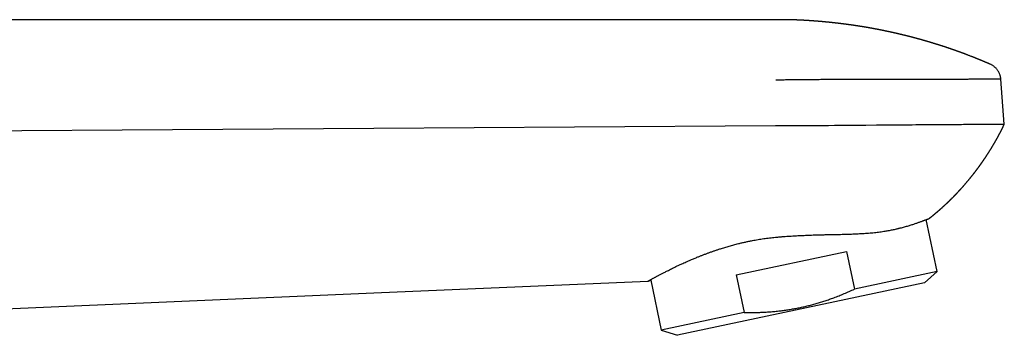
# Model space of a CAD drawing. Header units: millimetres. Extents: x 8 to 611, y 12 to 533.
# Tile 34 of 34: x 528 to 611, y 506 to 533. Entities that reach past the tile are written whole.
import ezdxf

# ---------------------------------------------------------------- set-up
doc = ezdxf.new("R2010")
doc.units = ezdxf.units.MM

msp = doc.modelspace()

# ---------------------------------------------------------------- linework, layer by layer
at = {"color": 7, "linetype": 'Continuous', "lineweight": 30}
for p, q in [((591.811, 532.855), (471.18, 532.855)), ((610.119, 529.06), (610.118, 529.06)), ((611.314, 523.964), (611.02, 527.796)), ((605.608, 511.41), (604.669, 515.826)), ((604.905, 515.914), (604.905, 515.913)), ((588.497, 511.125), (597.879, 513.119)), ((597.879, 513.119), (598.561, 509.912)), ((588.497, 511.125), (589.179, 507.918)), ((605.608, 511.41), (598.561, 509.912)), ((604.535, 510.444), (605.608, 511.41)), ((557.672, 509.58), (580.991, 510.586)), ((581.23, 510.666), (582.132, 506.42)), ((604.535, 510.444), (583.505, 505.974)), ((523.43, 508.104), (557.672, 509.58)), ((589.179, 507.918), (582.132, 506.42)), ((582.132, 506.42), (583.505, 505.974))]:
    msp.add_line(p, q, dxfattribs=at)
at = {"color": 7, "linetype": 'Continuous', "lineweight": 30, "flags": 128}
for points in [[(523.43, 523.386), (540.551, 523.502), (557.671, 523.618)], [(557.671, 523.618), (574.756, 523.734), (591.839, 523.849)], [(591.839, 523.849), (592.391, 523.844), (592.972, 523.841), (593.506, 523.841), (593.568, 523.841), (593.629, 523.841), (593.691, 523.841), (593.754, 523.841), (593.816, 523.841), (593.879, 523.841), (593.942, 523.841), (594.035, 523.842), (594.173, 523.843), (594.378, 523.844), (594.638, 523.845), (594.952, 523.847), (595.188, 523.849), (595.448, 523.85), (595.519, 523.851), (595.593, 523.851), (595.667, 523.852), (595.744, 523.852), (595.822, 523.853), (595.901, 523.853), (596.358, 523.857), (596.866, 523.861), (597.353, 523.864), (597.42, 523.865), (597.487, 523.866), (597.555, 523.866), (597.623, 523.867), (597.692, 523.867), (597.762, 523.868), (598.167, 523.871), (598.517, 523.875), (598.814, 523.877), (599.059, 523.879), (599.251, 523.881), (599.393, 523.882), (599.484, 523.883), (599.511, 523.883), (599.52, 523.883), (599.523, 523.883), (599.524, 523.883), (599.525, 523.883), (599.525, 523.883), (599.525, 523.883), (599.525, 523.883), (599.525, 523.883), (599.525, 523.883), (599.525, 523.883), (600.427, 523.891), (601.272, 523.897), (602.061, 523.904), (602.795, 523.909), (603.475, 523.914), (603.791, 523.916), (604.093, 523.918), (604.384, 523.92), (604.664, 523.921), (604.931, 523.923), (605.188, 523.924), (605.433, 523.926), (605.668, 523.927), (606.068, 523.929), (606.481, 523.932), (606.905, 523.936), (607.289, 523.939), (607.479, 523.941), (607.665, 523.943), (607.847, 523.945), (608.025, 523.947), (608.17, 523.948), (608.287, 523.949), (608.542, 523.951), (608.822, 523.953), (609.122, 523.955), (609.213, 523.956), (609.304, 523.956), (609.397, 523.957), (609.49, 523.958), (609.584, 523.958), (609.678, 523.958), (609.771, 523.959), (609.865, 523.959), (610.274, 523.961), (610.617, 523.962), (610.711, 523.962), (610.787, 523.963), (610.834, 523.962), (610.894, 523.962), (610.964, 523.961), (611.034, 523.96), (611.105, 523.958), (611.173, 523.956), (611.196, 523.956), (611.216, 523.955), (611.234, 523.955), (611.25, 523.955), (611.264, 523.955), (611.294, 523.956), (611.31, 523.959), (611.312, 523.962)]]:
    msp.add_lwpolyline(points, dxfattribs=at)
at = {"color": 7, "linetype": 'Continuous', "lineweight": 30}
for points, knots in [([(610.117, 529.06), (610.108, 529.064), (610.091, 529.072), (610.068, 529.082), (610.046, 529.091), (610.023, 529.101), (609.997, 529.113), (609.972, 529.123), (609.95, 529.133), (609.93, 529.142), (609.913, 529.149), (609.897, 529.156), (609.882, 529.162), (609.865, 529.17), (609.844, 529.179), (609.82, 529.189), (609.796, 529.199), (609.776, 529.208), (609.757, 529.216), (609.738, 529.224), (609.716, 529.233), (609.693, 529.243), (609.671, 529.253), (609.651, 529.261), (609.629, 529.27), (609.602, 529.282), (609.566, 529.297), (609.526, 529.314), (609.488, 529.33), (609.456, 529.343), (609.432, 529.353), (609.412, 529.362), (609.392, 529.37), (609.368, 529.38), (609.343, 529.39), (609.32, 529.4), (609.301, 529.408), (609.28, 529.416), (609.254, 529.427), (609.225, 529.439), (609.197, 529.45), (609.173, 529.46), (609.149, 529.47), (609.126, 529.479), (609.1, 529.49), (609.073, 529.501), (609.046, 529.512), (609.023, 529.521), (609.003, 529.53), (608.98, 529.539), (608.954, 529.549), (608.918, 529.563), (608.88, 529.579), (608.841, 529.595), (608.804, 529.609), (608.765, 529.625), (608.729, 529.639), (608.701, 529.65), (608.682, 529.658), (608.663, 529.665), (608.641, 529.674), (608.616, 529.684), (608.591, 529.694), (608.567, 529.703), (608.545, 529.712), (608.524, 529.72), (608.472, 529.74), (608.404, 529.767), (608.309, 529.803), (608.224, 529.836), (608.155, 529.862), (608.11, 529.879), (608.084, 529.889), (608.061, 529.898), (608.04, 529.906), (608.018, 529.914), (607.993, 529.923), (607.968, 529.933), (607.944, 529.942), (607.924, 529.949), (607.906, 529.956), (607.888, 529.963), (607.868, 529.97), (607.84, 529.98), (607.808, 529.992), (607.777, 530.004), (607.751, 530.014), (607.725, 530.023), (607.697, 530.034), (607.666, 530.045), (607.634, 530.057), (607.603, 530.068), (607.576, 530.078), (607.552, 530.087), (607.525, 530.096), (607.492, 530.108), (607.456, 530.121), (607.422, 530.134), (607.391, 530.145), (607.359, 530.156), (607.327, 530.168), (607.299, 530.178), (607.278, 530.185), (607.258, 530.192), (607.24, 530.199), (607.218, 530.207), (607.193, 530.215), (607.166, 530.225), (607.142, 530.233), (607.121, 530.241), (607.099, 530.249), (607.076, 530.257), (607.046, 530.267), (607.014, 530.279), (606.982, 530.29), (606.951, 530.301), (606.916, 530.313), (606.88, 530.325), (606.847, 530.337), (606.821, 530.346), (606.796, 530.354), (606.769, 530.364), (606.739, 530.374), (606.71, 530.384), (606.683, 530.393), (606.654, 530.403), (606.621, 530.414), (606.589, 530.425), (606.564, 530.433), (606.545, 530.44), (606.528, 530.446), (606.51, 530.452), (606.489, 530.459), (606.464, 530.467), (606.44, 530.475), (606.418, 530.483), (606.399, 530.489), (606.38, 530.495), (606.358, 530.502), (606.333, 530.511), (606.304, 530.52), (606.273, 530.531), (606.242, 530.541), (606.214, 530.55), (606.189, 530.559), (606.166, 530.566), (606.147, 530.572), (606.126, 530.579), (606.104, 530.586), (606.081, 530.594), (606.059, 530.601), (606.04, 530.607), (606.022, 530.613), (606.005, 530.619), (605.984, 530.625), (605.96, 530.633), (605.932, 530.642), (605.905, 530.651), (605.881, 530.658), (605.86, 530.665), (605.84, 530.672), (605.814, 530.68), (605.784, 530.69), (605.751, 530.7), (605.721, 530.709), (605.69, 530.719), (605.656, 530.73), (605.62, 530.741), (605.587, 530.752), (605.553, 530.762), (605.509, 530.776), (605.459, 530.792), (605.407, 530.808), (605.356, 530.823), (605.303, 530.84), (605.248, 530.856), (605.205, 530.87), (605.169, 530.88), (605.144, 530.888), (605.122, 530.895), (605.101, 530.901), (605.081, 530.907), (605.056, 530.914), (605.027, 530.923), (604.998, 530.932), (604.972, 530.94), (604.949, 530.946), (604.928, 530.953), (604.893, 530.963), (604.85, 530.976), (604.802, 530.99), (604.756, 531.003), (604.709, 531.017), (604.662, 531.031), (604.614, 531.045), (604.567, 531.058), (604.525, 531.07), (604.494, 531.079), (604.474, 531.085), (604.453, 531.091), (604.428, 531.098), (604.4, 531.106), (604.372, 531.114), (604.348, 531.121), (604.327, 531.127), (604.306, 531.133), (604.284, 531.139), (604.258, 531.146), (604.23, 531.154), (604.203, 531.162), (604.181, 531.168), (604.162, 531.173), (604.143, 531.178), (604.122, 531.184), (604.097, 531.191), (604.069, 531.199), (604.04, 531.207), (604.015, 531.214), (603.992, 531.22), (603.968, 531.227), (603.938, 531.235), (603.902, 531.245), (603.863, 531.255), (603.827, 531.265), (603.799, 531.273), (603.776, 531.279), (603.757, 531.284), (603.737, 531.289), (603.712, 531.296), (603.683, 531.304), (603.654, 531.311), (603.627, 531.318), (603.603, 531.325), (603.58, 531.331), (603.554, 531.338), (603.524, 531.346), (603.494, 531.354), (603.469, 531.36), (603.448, 531.366), (603.429, 531.371), (603.411, 531.375), (603.392, 531.38), (603.37, 531.386), (603.346, 531.392), (603.323, 531.398), (603.302, 531.404), (603.283, 531.408), (603.267, 531.413), (603.25, 531.417), (603.231, 531.422), (603.208, 531.428), (603.182, 531.434), (603.155, 531.441), (603.133, 531.447), (603.113, 531.452), (603.096, 531.456), (603.077, 531.461), (603.057, 531.466), (603.028, 531.473), (602.994, 531.482), (602.959, 531.49), (602.928, 531.498), (602.897, 531.506), (602.864, 531.514), (602.833, 531.522), (602.806, 531.528), (602.782, 531.534), (602.758, 531.54), (602.729, 531.547), (602.695, 531.555), (602.66, 531.564), (602.63, 531.571), (602.604, 531.577), (602.581, 531.583), (602.557, 531.589), (602.532, 531.595), (602.508, 531.6), (602.487, 531.605), (602.468, 531.61), (602.449, 531.614), (602.43, 531.619), (602.407, 531.624), (602.38, 531.631), (602.353, 531.637), (602.328, 531.643), (602.307, 531.648), (602.286, 531.653), (602.264, 531.658), (602.238, 531.664), (602.207, 531.671), (602.176, 531.678), (602.149, 531.684), (602.126, 531.69), (602.104, 531.695), (602.078, 531.701), (602.049, 531.707), (602.02, 531.714), (601.992, 531.72), (601.967, 531.726), (601.942, 531.732), (601.913, 531.738), (601.881, 531.745), (601.849, 531.753), (601.819, 531.759), (601.792, 531.765), (601.765, 531.771), (601.734, 531.778), (601.7, 531.786), (601.668, 531.793), (601.639, 531.799), (601.611, 531.805), (601.58, 531.812), (601.548, 531.819), (601.519, 531.825), (601.494, 531.83), (601.472, 531.835), (601.451, 531.84), (601.428, 531.845), (601.402, 531.85), (601.374, 531.856), (601.348, 531.862), (601.325, 531.866), (601.305, 531.871), (601.287, 531.875), (601.267, 531.879), (601.244, 531.884), (601.218, 531.889), (601.191, 531.895), (601.167, 531.9), (601.145, 531.904), (601.127, 531.908), (601.107, 531.912), (601.083, 531.917), (601.053, 531.923), (601.022, 531.93), (600.994, 531.935), (600.971, 531.94), (600.953, 531.944), (600.935, 531.947), (600.914, 531.951), (600.89, 531.956), (600.86, 531.962), (600.831, 531.968), (600.804, 531.974), (600.782, 531.978), (600.763, 531.982), (600.742, 531.986), (600.719, 531.99), (600.693, 531.996), (600.666, 532.001), (600.641, 532.006), (600.619, 532.01), (600.597, 532.014), (600.577, 532.018), (600.555, 532.023), (600.53, 532.027), (600.504, 532.032), (600.479, 532.037), (600.458, 532.041), (600.441, 532.045), (600.425, 532.048), (600.408, 532.051), (600.389, 532.054), (600.365, 532.059), (600.336, 532.065), (600.306, 532.07), (600.279, 532.075), (600.258, 532.079), (600.238, 532.083), (600.219, 532.086), (600.196, 532.091), (600.17, 532.095), (600.143, 532.1), (600.119, 532.105), (600.1, 532.108), (600.083, 532.112), (600.066, 532.114), (600.049, 532.118), (600.028, 532.122), (600.002, 532.126), (599.975, 532.131), (599.949, 532.136), (599.926, 532.14), (599.906, 532.143), (599.887, 532.147), (599.865, 532.151), (599.837, 532.156), (599.807, 532.161), (599.778, 532.166), (599.755, 532.17), (599.736, 532.174), (599.719, 532.177), (599.701, 532.18), (599.681, 532.183), (599.656, 532.188), (599.628, 532.192), (599.602, 532.197), (599.58, 532.201), (599.56, 532.204), (599.541, 532.207), (599.52, 532.211), (599.495, 532.215), (599.465, 532.22), (599.434, 532.225), (599.407, 532.23), (599.384, 532.234), (599.364, 532.237), (599.342, 532.241), (599.315, 532.245), (599.282, 532.251), (599.249, 532.256), (599.221, 532.261), (599.199, 532.264), (599.181, 532.267), (599.162, 532.27), (599.14, 532.274), (599.114, 532.278), (599.087, 532.282), (599.062, 532.286), (599.041, 532.29), (599.02, 532.293), (598.998, 532.297), (598.971, 532.301), (598.94, 532.306), (598.907, 532.311), (598.878, 532.315), (598.855, 532.319), (598.836, 532.322), (598.818, 532.325), (598.798, 532.328), (598.775, 532.331), (598.748, 532.335), (598.722, 532.339), (598.698, 532.343), (598.678, 532.346), (598.657, 532.349), (598.636, 532.352), (598.611, 532.356), (598.581, 532.36), (598.552, 532.365), (598.525, 532.369), (598.504, 532.372), (598.485, 532.375), (598.465, 532.378), (598.429, 532.383), (598.382, 532.39), (598.327, 532.398), (598.274, 532.405), (598.219, 532.413), (598.163, 532.421), (598.11, 532.428), (598.055, 532.436), (597.999, 532.443), (597.943, 532.451), (597.886, 532.458), (597.829, 532.466), (597.772, 532.473), (597.715, 532.481), (597.665, 532.487), (597.625, 532.492), (597.601, 532.495), (597.578, 532.498), (597.552, 532.501), (597.523, 532.505), (597.491, 532.509), (597.459, 532.513), (597.432, 532.516), (597.406, 532.52), (597.378, 532.523), (597.346, 532.527), (597.315, 532.531), (597.286, 532.534), (597.262, 532.537), (597.24, 532.539), (597.215, 532.542), (597.187, 532.546), (597.159, 532.549), (597.134, 532.552), (597.113, 532.554), (597.094, 532.557), (597.075, 532.559), (597.043, 532.562), (597.001, 532.567), (596.954, 532.573), (596.91, 532.578), (596.862, 532.583), (596.813, 532.588), (596.768, 532.593), (596.734, 532.597), (596.703, 532.6), (596.671, 532.604), (596.635, 532.607), (596.598, 532.611), (596.564, 532.615), (596.535, 532.618), (596.509, 532.621), (596.481, 532.624), (596.451, 532.627), (596.42, 532.63), (596.392, 532.633), (596.368, 532.635), (596.346, 532.637), (596.326, 532.639), (596.304, 532.641), (596.281, 532.644), (596.255, 532.646), (596.23, 532.649), (596.209, 532.651), (596.19, 532.653), (596.174, 532.654), (596.159, 532.656), (596.143, 532.657), (596.125, 532.659), (596.103, 532.661), (596.077, 532.664), (596.05, 532.666), (596.026, 532.668), (596.005, 532.67), (595.987, 532.672), (595.968, 532.674), (595.948, 532.676), (595.923, 532.678), (595.894, 532.681), (595.866, 532.683), (595.842, 532.685), (595.821, 532.687), (595.8, 532.689), (595.777, 532.691), (595.75, 532.694), (595.718, 532.696), (595.685, 532.699), (595.656, 532.702), (595.633, 532.704), (595.611, 532.706), (595.586, 532.708), (595.556, 532.71), (595.524, 532.713), (595.493, 532.716), (595.469, 532.718), (595.449, 532.719), (595.431, 532.721), (595.411, 532.722), (595.387, 532.724), (595.357, 532.727), (595.326, 532.729), (595.298, 532.731), (595.275, 532.733), (595.255, 532.735), (595.236, 532.736), (595.212, 532.738), (595.184, 532.74), (595.154, 532.743), (595.125, 532.745), (595.101, 532.746), (595.08, 532.748), (595.061, 532.749), (595.041, 532.751), (595.017, 532.753), (594.986, 532.755), (594.953, 532.757), (594.92, 532.76), (594.893, 532.761), (594.867, 532.763), (594.839, 532.765), (594.807, 532.767), (594.772, 532.77), (594.739, 532.772), (594.71, 532.774), (594.684, 532.776), (594.657, 532.777), (594.626, 532.779), (594.593, 532.781), (594.559, 532.784), (594.528, 532.785), (594.498, 532.787), (594.469, 532.789), (594.437, 532.791), (594.402, 532.793), (594.367, 532.795), (594.336, 532.797), (594.308, 532.798), (594.281, 532.8), (594.252, 532.802), (594.219, 532.803), (594.185, 532.805), (594.153, 532.807), (594.124, 532.808), (594.098, 532.81), (594.07, 532.811), (594.039, 532.813), (594.005, 532.814), (593.971, 532.816), (593.943, 532.817), (593.92, 532.818), (593.899, 532.819), (593.876, 532.82), (593.849, 532.822), (593.819, 532.823), (593.789, 532.824), (593.763, 532.825), (593.742, 532.826), (593.722, 532.827), (593.702, 532.828), (593.678, 532.829), (593.649, 532.83), (593.615, 532.831), (593.582, 532.833), (593.553, 532.834), (593.527, 532.835), (593.505, 532.836), (593.485, 532.836), (593.466, 532.837), (593.446, 532.838), (593.423, 532.838), (593.397, 532.839), (593.373, 532.84), (593.349, 532.841), (593.326, 532.841), (593.303, 532.842), (593.28, 532.843), (593.256, 532.844), (593.229, 532.844), (593.202, 532.845), (593.178, 532.846), (593.159, 532.846), (593.14, 532.847), (593.118, 532.847), (593.09, 532.848), (593.057, 532.849), (593.025, 532.849), (592.995, 532.85), (592.97, 532.851), (592.945, 532.851), (592.919, 532.852), (592.891, 532.852), (592.865, 532.852), (592.822, 532.853), (592.752, 532.854), (592.664, 532.855), (592.566, 532.856), (592.473, 532.857), (592.397, 532.857), (592.347, 532.857), (592.319, 532.857), (592.295, 532.857), (592.272, 532.857), (592.25, 532.857), (592.219, 532.857), (592.181, 532.857), (592.139, 532.857), (592.102, 532.857), (592.068, 532.857), (592.033, 532.856), (591.994, 532.856), (591.956, 532.856), (591.921, 532.855), (591.885, 532.855), (591.849, 532.854), (591.823, 532.854), (591.811, 532.854)], [0, 0, 0, 0, 0.001671, 0.002968, 0.004033, 0.005411, 0.007018, 0.008487, 0.009777, 0.01089, 0.011871, 0.012745, 0.013612, 0.014495, 0.015699, 0.017226, 0.018688, 0.019857, 0.0208, 0.021858, 0.023173, 0.02459, 0.025864, 0.026999, 0.02805, 0.029642, 0.031677, 0.034273, 0.036539, 0.038324, 0.039796, 0.040674, 0.041802, 0.043244, 0.044813, 0.046099, 0.047093, 0.048155, 0.049774, 0.051557, 0.05313, 0.054519, 0.055767, 0.05713, 0.058557, 0.060237, 0.061783, 0.063127, 0.064271, 0.065275, 0.066931, 0.068733, 0.071447, 0.073618, 0.075396, 0.077656, 0.080318, 0.081556, 0.08257, 0.083525, 0.084774, 0.08632, 0.0878, 0.089195, 0.090352, 0.091532, 0.092816, 0.099164, 0.103291, 0.109016, 0.113592, 0.115093, 0.116692, 0.118014, 0.119046, 0.120215, 0.121698, 0.123309, 0.124596, 0.125706, 0.126733, 0.127704, 0.128737, 0.13006, 0.132444, 0.134178, 0.135424, 0.136866, 0.138565, 0.140198, 0.142104, 0.143966, 0.145438, 0.146641, 0.148159, 0.149948, 0.152278, 0.154238, 0.155699, 0.157557, 0.159654, 0.161023, 0.16226, 0.163327, 0.164274, 0.165453, 0.166934, 0.168525, 0.169943, 0.171021, 0.172171, 0.173534, 0.175054, 0.177148, 0.17897, 0.180445, 0.182438, 0.184732, 0.1865, 0.188025, 0.189215, 0.19069, 0.192545, 0.194253, 0.19552, 0.197102, 0.199125, 0.20119, 0.202372, 0.203432, 0.204357, 0.20525, 0.206423, 0.207868, 0.209372, 0.210592, 0.211526, 0.21261, 0.213783, 0.215136, 0.216801, 0.21867, 0.220336, 0.221987, 0.223372, 0.224589, 0.225713, 0.226714, 0.227979, 0.229373, 0.230597, 0.231639, 0.232565, 0.233605, 0.234629, 0.235946, 0.237628, 0.239305, 0.240592, 0.241598, 0.242734, 0.244037, 0.245891, 0.247829, 0.249464, 0.250935, 0.252921, 0.255149, 0.256944, 0.258436, 0.260853, 0.264339, 0.2668, 0.269457, 0.272869, 0.275579, 0.278605, 0.280096, 0.281487, 0.282756, 0.28387, 0.284886, 0.286205, 0.2879, 0.289712, 0.291106, 0.29226, 0.293415, 0.294701, 0.297975, 0.30055, 0.302768, 0.30553, 0.308443, 0.310604, 0.313413, 0.316246, 0.31749, 0.318574, 0.319625, 0.321004, 0.322708, 0.324276, 0.325546, 0.326716, 0.327787, 0.328893, 0.330352, 0.332139, 0.333602, 0.334764, 0.335715, 0.336749, 0.337893, 0.339244, 0.340839, 0.34259, 0.343956, 0.345087, 0.346387, 0.34788, 0.350038, 0.352359, 0.354327, 0.355925, 0.357035, 0.358041, 0.359056, 0.360421, 0.362151, 0.363786, 0.365249, 0.366546, 0.36769, 0.369064, 0.370853, 0.372654, 0.373959, 0.37506, 0.37609, 0.377074, 0.378033, 0.379227, 0.380639, 0.381944, 0.383148, 0.384082, 0.384971, 0.385867, 0.386843, 0.388095, 0.389634, 0.391149, 0.392415, 0.393375, 0.394311, 0.395306, 0.396404, 0.397729, 0.400084, 0.401954, 0.403402, 0.405124, 0.407094, 0.408768, 0.410302, 0.411531, 0.412719, 0.414212, 0.416303, 0.418226, 0.4199, 0.421323, 0.422407, 0.423743, 0.425219, 0.426511, 0.427601, 0.428693, 0.429691, 0.430658, 0.43189, 0.433425, 0.435036, 0.436348, 0.437457, 0.438522, 0.439674, 0.441078, 0.44287, 0.444716, 0.446126, 0.447241, 0.448469, 0.449846, 0.45141, 0.453163, 0.454697, 0.455886, 0.457223, 0.458818, 0.460578, 0.462437, 0.464097, 0.465416, 0.466847, 0.468589, 0.470478, 0.472299, 0.473863, 0.475216, 0.476906, 0.478901, 0.480372, 0.481718, 0.482921, 0.483981, 0.485153, 0.486631, 0.488294, 0.489662, 0.490861, 0.491944, 0.492937, 0.49391, 0.495139, 0.496654, 0.498196, 0.499511, 0.500615, 0.501631, 0.502584, 0.503824, 0.505492, 0.507409, 0.508991, 0.510054, 0.511034, 0.511974, 0.512994, 0.514337, 0.515997, 0.51779, 0.51915, 0.52028, 0.521376, 0.522321, 0.523562, 0.525109, 0.526667, 0.527923, 0.529157, 0.530273, 0.531367, 0.532467, 0.533832, 0.535394, 0.536756, 0.537855, 0.538741, 0.539578, 0.540437, 0.541429, 0.542729, 0.544333, 0.546183, 0.547546, 0.548628, 0.549721, 0.550644, 0.551839, 0.553328, 0.554902, 0.556207, 0.557203, 0.558067, 0.558941, 0.559836, 0.56094, 0.562339, 0.563949, 0.565328, 0.56658, 0.567591, 0.568609, 0.569697, 0.571168, 0.573044, 0.574612, 0.575827, 0.576759, 0.577667, 0.578575, 0.579653, 0.58099, 0.582614, 0.584096, 0.585272, 0.586184, 0.587272, 0.588329, 0.589649, 0.591347, 0.593167, 0.594618, 0.595724, 0.596775, 0.597878, 0.599307, 0.601201, 0.603171, 0.604618, 0.60576, 0.606657, 0.607595, 0.608761, 0.610201, 0.611797, 0.613133, 0.614175, 0.615294, 0.616463, 0.617781, 0.619499, 0.621481, 0.62308, 0.624262, 0.625165, 0.626109, 0.627148, 0.628417, 0.629924, 0.631409, 0.632618, 0.633707, 0.634768, 0.635894, 0.637196, 0.638801, 0.64058, 0.641971, 0.643041, 0.64403, 0.645085, 0.646241, 0.649782, 0.652666, 0.65507, 0.65829, 0.6616, 0.663946, 0.666861, 0.670417, 0.672959, 0.675836, 0.679581, 0.682216, 0.684997, 0.688716, 0.690221, 0.691388, 0.6926, 0.693936, 0.695509, 0.697355, 0.69907, 0.700504, 0.701803, 0.703273, 0.704947, 0.706853, 0.708361, 0.709578, 0.710642, 0.711982, 0.713608, 0.715162, 0.716447, 0.717578, 0.718591, 0.719506, 0.720605, 0.723667, 0.726197, 0.728221, 0.730799, 0.73389, 0.736007, 0.737971, 0.739383, 0.741069, 0.743059, 0.745155, 0.746967, 0.748488, 0.74981, 0.751138, 0.752928, 0.754672, 0.75617, 0.757403, 0.758516, 0.759558, 0.760727, 0.761926, 0.76337, 0.764767, 0.765929, 0.766856, 0.767677, 0.768486, 0.769285, 0.77022, 0.771414, 0.772867, 0.774318, 0.775695, 0.776725, 0.777673, 0.778644, 0.779679, 0.781004, 0.782636, 0.784243, 0.785524, 0.786505, 0.787615, 0.788766, 0.790164, 0.791971, 0.793926, 0.795432, 0.796573, 0.797715, 0.798927, 0.80051, 0.802508, 0.80411, 0.805351, 0.806334, 0.807312, 0.808308, 0.809557, 0.81117, 0.812973, 0.814503, 0.815639, 0.816659, 0.817676, 0.818827, 0.820362, 0.822137, 0.823713, 0.824966, 0.826008, 0.827017, 0.828017, 0.829259, 0.830819, 0.832901, 0.834594, 0.835996, 0.837289, 0.838667, 0.840478, 0.84249, 0.84424, 0.845753, 0.847099, 0.848421, 0.850085, 0.851972, 0.853747, 0.855488, 0.85697, 0.858383, 0.860125, 0.862069, 0.864008, 0.86569, 0.867081, 0.868427, 0.869996, 0.871751, 0.873643, 0.875456, 0.876909, 0.878212, 0.879667, 0.881292, 0.883184, 0.885117, 0.886644, 0.887701, 0.888804, 0.889977, 0.891375, 0.893061, 0.894814, 0.896156, 0.897203, 0.89821, 0.899269, 0.900433, 0.902038, 0.90395, 0.905757, 0.907323, 0.908654, 0.909833, 0.91089, 0.91185, 0.912833, 0.914095, 0.915576, 0.91692, 0.918069, 0.91935, 0.92056, 0.921783, 0.922991, 0.924471, 0.926025, 0.927302, 0.928296, 0.929203, 0.930234, 0.931878, 0.933644, 0.93548, 0.937081, 0.938375, 0.939538, 0.940972, 0.942555, 0.943971, 0.945205, 0.949457, 0.955026, 0.959309, 0.965061, 0.969899, 0.971483, 0.973044, 0.974342, 0.975411, 0.976584, 0.977942, 0.980285, 0.982676, 0.984653, 0.986199, 0.98812, 0.990247, 0.992375, 0.994229, 0.995768, 0.998101, 1, 1, 1, 1]), ([(610.84, 528.397), (610.828, 528.419), (610.799, 528.473), (610.746, 528.553), (610.681, 528.638), (610.61, 528.717), (610.533, 528.791), (610.453, 528.86), (610.368, 528.922), (610.281, 528.978), (610.198, 529.024), (610.143, 529.049), (610.119, 529.06)], [0, 0, 0, 0, 0.073653, 0.178139, 0.282851, 0.387471, 0.492187, 0.597255, 0.702981, 0.809555, 0.916355, 1, 1, 1, 1]), ([(611.02, 527.796), (611.02, 527.796), (611.02, 527.797), (611.019, 527.797), (611.018, 527.798), (611.015, 527.798), (611.012, 527.799), (611.007, 527.799), (611, 527.8), (610.991, 527.8), (610.978, 527.8), (610.962, 527.8), (610.942, 527.8), (610.916, 527.8), (610.886, 527.8), (610.851, 527.8), (610.81, 527.799), (610.762, 527.799), (610.706, 527.798), (610.643, 527.798), (610.57, 527.797), (610.487, 527.796), (610.394, 527.795), (610.289, 527.794), (610.183, 527.793), (610.078, 527.792), (609.977, 527.791), (609.89, 527.79), (609.822, 527.79), (609.776, 527.789), (609.728, 527.789), (609.679, 527.788), (609.628, 527.788), (609.54, 527.787), (609.413, 527.786), (609.243, 527.784), (609.07, 527.783), (608.895, 527.782), (608.72, 527.78), (608.546, 527.779), (608.373, 527.778), (608.201, 527.776), (608.02, 527.775), (607.831, 527.774), (607.635, 527.772), (607.443, 527.771), (607.257, 527.77), (607.076, 527.768), (606.904, 527.767), (606.741, 527.766), (606.587, 527.765), (606.441, 527.764), (606.303, 527.764), (606.175, 527.763), (606.055, 527.762), (605.95, 527.762), (605.857, 527.761), (605.778, 527.761), (605.706, 527.76), (605.64, 527.76), (605.582, 527.76), (605.533, 527.759), (605.499, 527.759), (605.481, 527.759), (605.475, 527.759), (605.472, 527.759), (605.471, 527.759), (605.47, 527.759), (605.47, 527.759), (605.47, 527.759), (605.47, 527.759), (605.404, 527.759), (605.268, 527.758), (605.056, 527.758), (604.83, 527.757), (604.59, 527.757), (604.335, 527.756), (604.078, 527.756), (603.817, 527.756), (603.556, 527.756), (603.314, 527.756), (603.095, 527.756), (602.909, 527.756), (602.778, 527.756), (602.704, 527.756), (602.681, 527.756), (602.658, 527.757), (602.634, 527.757), (602.611, 527.757), (602.499, 527.757), (602.304, 527.757), (602.026, 527.757), (601.758, 527.757), (601.502, 527.758), (601.259, 527.758), (601.029, 527.758), (600.813, 527.758), (600.609, 527.758), (600.423, 527.758), (600.254, 527.759), (600.102, 527.759), (599.961, 527.759), (599.831, 527.759), (599.715, 527.759), (599.612, 527.759), (599.522, 527.759), (599.449, 527.759), (599.393, 527.759), (599.351, 527.759), (599.321, 527.759), (599.303, 527.759), (599.296, 527.759), (599.293, 527.759), (599.291, 527.759), (599.291, 527.759), (599.29, 527.759), (599.29, 527.759), (599.147, 527.759), (598.863, 527.759), (598.436, 527.758), (598.012, 527.757), (597.591, 527.756), (597.175, 527.755), (596.739, 527.753), (596.284, 527.751), (595.812, 527.749), (595.347, 527.746), (594.887, 527.742), (594.432, 527.739), (593.984, 527.734), (593.545, 527.73), (593.115, 527.725), (592.696, 527.72), (592.287, 527.714), (592.018, 527.71), (591.885, 527.708)], [0, 0, 0, 0, 0.0025962, 0.0056604, 0.0091976, 0.0132125, 0.0177091, 0.0226901, 0.0281563, 0.0347126, 0.041845, 0.0495414, 0.0577827, 0.0665483, 0.0758659, 0.0851645, 0.0949615, 0.105257, 0.1160511, 0.1273439, 0.139135, 0.1514239, 0.1642109, 0.1774959, 0.1912792, 0.2017037, 0.2123963, 0.223357, 0.2277364, 0.2321572, 0.2366194, 0.2411231, 0.2456681, 0.2502546, 0.2644939, 0.2783173, 0.291725, 0.3047172, 0.317294, 0.3292421, 0.3407896, 0.3519366, 0.362683, 0.3749541, 0.3866575, 0.3977933, 0.4083613, 0.4183617, 0.4277943, 0.4364362, 0.4445394, 0.4521041, 0.4591303, 0.4656178, 0.4715668, 0.4769772, 0.4812695, 0.4851494, 0.488617, 0.4916722, 0.4946044, 0.4970193, 0.4987165, 0.4993364, 0.4995846, 0.499689, 0.499734, 0.4997537, 0.4997623, 0.4997661, 0.4997677, 0.499769, 0.5091198, 0.5189435, 0.5292402, 0.5400098, 0.5512526, 0.5629684, 0.5736698, 0.5847376, 0.5961718, 0.6039192, 0.6118262, 0.6189164, 0.619854, 0.6207938, 0.6217357, 0.6226797, 0.6236258, 0.624574, 0.6360743, 0.6470386, 0.6574668, 0.6673589, 0.6767149, 0.6853821, 0.6935322, 0.7011652, 0.7082812, 0.7143016, 0.7198947, 0.7250605, 0.729799, 0.7341101, 0.7377483, 0.7410143, 0.743908, 0.7456139, 0.7471576, 0.748382, 0.7488809, 0.7490927, 0.7491844, 0.7492245, 0.7492421, 0.7492498, 0.7492532, 0.7492559, 0.7646378, 0.7797679, 0.7946466, 0.809274, 0.8236503, 0.8377756, 0.8541011, 0.8700782, 0.8857067, 0.9009868, 0.9162195, 0.9310894, 0.9455966, 0.9597411, 0.9735231, 0.9869427, 1, 1, 1, 1]), ([(611.019, 527.796), (611.016, 527.828), (611.01, 527.893), (610.992, 527.991), (610.967, 528.088), (610.937, 528.185), (610.899, 528.28), (610.866, 528.351), (610.845, 528.389), (610.84, 528.397)], [0, 0, 0, 0, 0.154136, 0.310829, 0.469675, 0.630272, 0.792235, 0.955219, 1, 1, 1, 1]), ([(604.905, 515.914), (604.906, 515.914), (604.913, 515.92), (604.928, 515.931), (604.949, 515.948), (604.97, 515.964), (604.993, 515.983), (605.019, 516.004), (605.046, 516.025), (605.071, 516.045), (605.092, 516.062), (605.112, 516.078), (605.134, 516.096), (605.158, 516.115), (605.182, 516.135), (605.204, 516.153), (605.222, 516.168), (605.238, 516.18), (605.252, 516.192), (605.268, 516.206), (605.287, 516.221), (605.311, 516.241), (605.336, 516.261), (605.361, 516.282), (605.381, 516.298), (605.399, 516.314), (605.418, 516.329), (605.438, 516.346), (605.458, 516.363), (605.477, 516.379), (605.495, 516.394), (605.513, 516.409), (605.533, 516.426), (605.559, 516.448), (605.587, 516.472), (605.614, 516.495), (605.636, 516.514), (605.657, 516.532), (605.68, 516.551), (605.704, 516.573), (605.727, 516.592), (605.746, 516.609), (605.763, 516.624), (605.781, 516.639), (605.8, 516.656), (605.822, 516.675), (605.844, 516.694), (605.864, 516.712), (605.881, 516.727), (605.897, 516.74), (605.912, 516.754), (605.929, 516.769), (605.951, 516.789), (605.977, 516.812), (606.002, 516.834), (606.024, 516.854), (606.05, 516.877), (606.083, 516.908), (606.125, 516.945), (606.166, 516.983), (606.205, 517.019), (606.246, 517.056), (606.287, 517.094), (606.327, 517.131), (606.359, 517.161), (606.388, 517.189), (606.414, 517.214), (606.439, 517.237), (606.461, 517.258), (606.481, 517.277), (606.5, 517.295), (606.521, 517.315), (606.542, 517.335), (606.564, 517.356), (606.583, 517.375), (606.6, 517.391), (606.618, 517.408), (606.64, 517.43), (606.669, 517.458), (606.699, 517.487), (606.728, 517.516), (606.751, 517.539), (606.772, 517.559), (606.792, 517.579), (606.816, 517.603), (606.84, 517.627), (606.864, 517.651), (606.886, 517.672), (606.906, 517.693), (606.928, 517.715), (606.953, 517.741), (606.98, 517.768), (607.006, 517.794), (607.028, 517.817), (607.049, 517.838), (607.071, 517.861), (607.097, 517.887), (607.124, 517.916), (607.15, 517.943), (607.174, 517.967), (607.195, 517.989), (607.216, 518.012), (607.24, 518.036), (607.264, 518.062), (607.289, 518.088), (607.311, 518.112), (607.331, 518.133), (607.351, 518.154), (607.371, 518.175), (607.394, 518.2), (607.419, 518.227), (607.444, 518.254), (607.465, 518.277), (607.484, 518.298), (607.502, 518.317), (607.521, 518.337), (607.542, 518.36), (607.565, 518.386), (607.59, 518.414), (607.615, 518.441), (607.639, 518.467), (607.662, 518.492), (607.686, 518.519), (607.711, 518.547), (607.736, 518.576), (607.761, 518.603), (607.786, 518.631), (607.815, 518.664), (607.848, 518.701), (607.881, 518.739), (607.91, 518.773), (607.937, 518.803), (607.962, 518.833), (608.001, 518.877), (608.051, 518.937), (608.11, 519.005), (608.164, 519.07), (608.221, 519.137), (608.278, 519.206), (608.334, 519.273), (608.373, 519.321), (608.402, 519.357), (608.424, 519.383), (608.447, 519.412), (608.469, 519.439), (608.491, 519.467), (608.513, 519.493), (608.534, 519.52), (608.556, 519.547), (608.58, 519.578), (608.609, 519.614), (608.639, 519.652), (608.668, 519.689), (608.693, 519.721), (608.715, 519.749), (608.736, 519.776), (608.759, 519.805), (608.784, 519.838), (608.812, 519.874), (608.839, 519.91), (608.863, 519.941), (608.884, 519.968), (608.903, 519.993), (608.922, 520.018), (608.943, 520.047), (608.968, 520.079), (608.992, 520.111), (609.014, 520.141), (609.033, 520.166), (609.049, 520.188), (609.065, 520.209), (609.081, 520.23), (609.098, 520.254), (609.116, 520.279), (609.137, 520.307), (609.157, 520.335), (609.176, 520.361), (609.193, 520.384), (609.207, 520.404), (609.22, 520.422), (609.233, 520.44), (609.246, 520.458), (609.261, 520.478), (609.277, 520.501), (609.295, 520.526), (609.311, 520.548), (609.324, 520.567), (609.335, 520.583), (609.348, 520.601), (609.365, 520.624), (609.385, 520.654), (609.408, 520.686), (609.429, 520.716), (609.446, 520.74), (609.459, 520.76), (609.471, 520.777), (609.485, 520.796), (609.5, 520.818), (609.517, 520.843), (609.533, 520.866), (609.547, 520.887), (609.56, 520.905), (609.572, 520.922), (609.585, 520.942), (609.601, 520.966), (609.62, 520.993), (609.638, 521.02), (609.656, 521.046), (609.672, 521.07), (609.687, 521.093), (609.704, 521.118), (609.723, 521.147), (609.742, 521.175), (609.758, 521.199), (609.77, 521.217), (609.78, 521.233), (609.791, 521.249), (609.803, 521.267), (609.818, 521.29), (609.836, 521.318), (609.855, 521.347), (609.873, 521.374), (609.889, 521.399), (609.907, 521.427), (609.925, 521.455), (609.944, 521.483), (609.96, 521.508), (609.974, 521.53), (609.986, 521.55), (609.998, 521.568), (610.011, 521.589), (610.026, 521.612), (610.042, 521.638), (610.057, 521.662), (610.07, 521.682), (610.08, 521.698), (610.091, 521.716), (610.106, 521.74), (610.125, 521.771), (610.145, 521.803), (610.164, 521.833), (610.18, 521.86), (610.197, 521.886), (610.214, 521.915), (610.235, 521.948), (610.255, 521.981), (610.272, 522.01), (610.287, 522.035), (610.302, 522.06), (610.321, 522.091), (610.341, 522.125), (610.361, 522.159), (610.379, 522.188), (610.395, 522.215), (610.41, 522.241), (610.426, 522.268), (610.443, 522.297), (610.459, 522.324), (610.471, 522.345), (610.481, 522.361), (610.489, 522.375), (610.497, 522.39), (610.508, 522.409), (610.523, 522.435), (610.54, 522.463), (610.555, 522.489), (610.567, 522.512), (610.579, 522.532), (610.592, 522.554), (610.606, 522.579), (610.621, 522.605), (610.635, 522.63), (610.647, 522.652), (610.658, 522.672), (610.669, 522.691), (610.682, 522.716), (610.699, 522.745), (610.716, 522.775), (610.731, 522.803), (610.745, 522.828), (610.76, 522.856), (610.776, 522.886), (610.791, 522.913), (610.803, 522.934), (610.812, 522.952), (610.822, 522.97), (610.832, 522.989), (610.845, 523.014), (610.86, 523.042), (610.875, 523.069), (610.888, 523.094), (610.903, 523.122), (610.919, 523.153), (610.935, 523.184), (610.949, 523.211), (610.963, 523.237), (610.977, 523.264), (610.991, 523.292), (611.003, 523.316), (611.014, 523.337), (611.025, 523.359), (611.039, 523.386), (611.057, 523.423), (611.077, 523.463), (611.097, 523.503), (611.116, 523.541), (611.135, 523.58), (611.152, 523.617), (611.17, 523.653), (611.186, 523.688), (611.203, 523.723), (611.219, 523.758), (611.235, 523.793), (611.25, 523.824), (611.261, 523.848), (611.27, 523.869), (611.281, 523.893), (611.292, 523.917), (611.302, 523.939), (611.308, 523.953), (611.311, 523.96), (611.312, 523.962)], [0, 0, 0, 0, 0.000134, 0.002799, 0.005369, 0.007825, 0.010525, 0.013953, 0.017553, 0.020498, 0.023026, 0.025471, 0.027919, 0.031117, 0.034323, 0.03705, 0.039375, 0.041053, 0.042747, 0.04471, 0.047207, 0.04983, 0.053574, 0.05652, 0.059212, 0.061051, 0.063486, 0.066164, 0.068564, 0.07121, 0.07335, 0.075404, 0.077779, 0.081089, 0.085222, 0.088493, 0.091224, 0.093426, 0.096534, 0.099921, 0.102796, 0.105153, 0.107256, 0.109433, 0.111837, 0.11472, 0.117693, 0.120387, 0.122457, 0.124331, 0.126213, 0.128241, 0.131153, 0.134711, 0.138074, 0.140952, 0.143404, 0.147927, 0.154088, 0.159652, 0.164086, 0.169247, 0.175609, 0.180365, 0.184877, 0.188224, 0.19203, 0.195365, 0.198143, 0.200664, 0.203237, 0.205829, 0.208873, 0.211934, 0.214548, 0.216599, 0.218578, 0.221749, 0.22557, 0.230096, 0.234026, 0.237189, 0.2396, 0.242351, 0.245577, 0.249143, 0.252302, 0.255281, 0.257954, 0.260794, 0.264286, 0.268234, 0.271813, 0.274817, 0.277517, 0.280418, 0.283997, 0.288063, 0.291809, 0.294952, 0.297766, 0.30069, 0.303883, 0.307541, 0.311122, 0.314241, 0.316932, 0.319539, 0.322326, 0.325566, 0.329325, 0.332994, 0.335971, 0.338575, 0.341017, 0.343524, 0.346594, 0.350063, 0.353532, 0.357362, 0.360624, 0.363789, 0.367187, 0.371065, 0.374742, 0.378137, 0.381625, 0.385606, 0.390861, 0.395983, 0.400135, 0.403883, 0.407571, 0.411427, 0.420815, 0.430149, 0.437416, 0.445261, 0.45547, 0.463423, 0.470496, 0.473351, 0.476749, 0.480313, 0.483876, 0.487016, 0.490488, 0.49373, 0.496908, 0.500576, 0.505122, 0.51008, 0.514698, 0.518552, 0.521817, 0.524999, 0.528437, 0.532581, 0.537155, 0.541626, 0.545462, 0.548563, 0.55147, 0.554416, 0.557836, 0.561772, 0.566067, 0.569483, 0.572454, 0.575135, 0.577608, 0.580062, 0.582698, 0.585917, 0.589226, 0.592672, 0.595903, 0.598523, 0.600813, 0.603081, 0.605075, 0.607198, 0.609521, 0.61227, 0.615396, 0.618096, 0.620212, 0.622024, 0.623822, 0.626627, 0.630316, 0.634251, 0.637898, 0.640909, 0.642779, 0.644773, 0.646944, 0.649559, 0.652658, 0.655538, 0.657791, 0.659816, 0.661819, 0.663988, 0.666755, 0.669956, 0.673413, 0.67648, 0.679035, 0.681527, 0.6844, 0.6878, 0.691639, 0.694159, 0.696101, 0.697878, 0.699648, 0.701661, 0.704324, 0.70746, 0.711218, 0.714247, 0.716905, 0.719941, 0.723642, 0.72669, 0.729669, 0.732138, 0.73419, 0.736353, 0.738511, 0.741183, 0.744394, 0.747249, 0.749391, 0.751148, 0.752906, 0.755575, 0.75929, 0.763262, 0.766634, 0.769537, 0.772241, 0.775525, 0.779382, 0.783517, 0.78669, 0.789215, 0.791823, 0.795228, 0.799461, 0.803354, 0.806646, 0.809402, 0.812453, 0.815233, 0.8186, 0.821862, 0.824289, 0.825816, 0.827335, 0.828854, 0.830683, 0.83383, 0.837329, 0.840204, 0.842602, 0.84475, 0.847024, 0.849982, 0.852986, 0.855718, 0.858153, 0.860265, 0.862191, 0.864598, 0.868327, 0.871794, 0.874787, 0.877266, 0.880205, 0.884134, 0.886923, 0.889187, 0.891144, 0.89286, 0.894831, 0.897336, 0.901087, 0.903973, 0.906349, 0.909358, 0.912876, 0.91657, 0.919368, 0.921848, 0.924963, 0.928293, 0.930779, 0.932756, 0.935108, 0.937961, 0.941572, 0.947068, 0.950911, 0.95479, 0.959267, 0.963538, 0.966605, 0.970869, 0.974933, 0.977834, 0.982025, 0.986029, 0.987785, 0.989886, 0.992647, 0.995482, 0.997709, 0.999497, 1, 1, 1, 1]), ([(591.841, 514.328), (591.889, 514.333), (591.986, 514.342), (592.181, 514.359), (592.412, 514.377), (592.678, 514.397), (592.93, 514.415), (593.182, 514.432), (593.421, 514.446), (593.646, 514.459), (593.858, 514.47), (594.069, 514.481), (594.296, 514.491), (594.538, 514.501), (594.796, 514.511), (595.053, 514.52), (595.325, 514.528), (595.611, 514.536), (595.926, 514.544), (596.254, 514.551), (596.558, 514.557), (596.821, 514.563), (597.046, 514.568), (597.275, 514.573), (597.506, 514.578), (597.74, 514.584), (597.973, 514.591), (598.204, 514.599), (598.436, 514.607), (598.666, 514.617), (598.893, 514.628), (599.132, 514.64), (599.38, 514.656), (599.637, 514.674), (599.889, 514.694), (600.137, 514.717), (600.38, 514.742), (600.618, 514.77), (600.851, 514.801), (601.067, 514.833), (601.265, 514.865), (601.447, 514.897), (601.625, 514.931), (601.8, 514.965), (601.97, 515.001), (602.118, 515.034), (602.245, 515.064), (602.353, 515.09), (602.458, 515.116), (602.589, 515.149), (602.742, 515.189), (602.914, 515.237), (603.08, 515.284), (603.239, 515.332), (603.391, 515.378), (603.537, 515.425), (603.677, 515.47), (603.809, 515.515), (603.935, 515.559), (604.054, 515.601), (604.165, 515.641), (604.266, 515.678), (604.358, 515.712), (604.442, 515.743), (604.519, 515.771), (604.59, 515.797), (604.655, 515.821), (604.709, 515.84), (604.754, 515.856), (604.791, 515.869), (604.822, 515.881), (604.849, 515.89), (604.871, 515.898), (604.886, 515.904), (604.896, 515.909), (604.903, 515.912), (604.904, 515.913), (604.905, 515.914)], [0, 0, 0, 0, 0.007332, 0.014664, 0.02935, 0.041966, 0.054583, 0.06722, 0.079856, 0.090457, 0.101058, 0.111669, 0.12228, 0.135308, 0.148335, 0.161384, 0.174434, 0.189845, 0.205266, 0.223055, 0.240845, 0.252742, 0.264641, 0.276538, 0.289219, 0.3019, 0.314604, 0.327307, 0.340271, 0.353234, 0.366223, 0.379212, 0.394531, 0.409861, 0.42518, 0.440502, 0.455821, 0.471248, 0.486678, 0.502105, 0.514989, 0.527874, 0.540758, 0.5537, 0.566644, 0.579586, 0.588357, 0.597128, 0.605908, 0.614688, 0.630363, 0.646042, 0.661718, 0.677494, 0.693272, 0.709048, 0.725063, 0.741081, 0.757097, 0.77321, 0.789327, 0.80544, 0.820714, 0.835989, 0.851263, 0.866619, 0.881976, 0.897332, 0.910112, 0.922893, 0.935673, 0.948505, 0.961338, 0.974169, 0.982842, 0.991514, 1, 1, 1, 1]), ([(599.25, 514.647), (599.252, 514.647), (599.261, 514.648), (599.275, 514.649), (599.294, 514.65), (599.312, 514.652), (599.332, 514.653), (599.353, 514.654), (599.371, 514.655), (599.383, 514.656), (599.388, 514.657)], [0, 0, 0, 0, 0.043464, 0.19243, 0.310103, 0.453041, 0.600438, 0.74906, 0.8997, 1, 1, 1, 1]), ([(580.991, 510.586), (580.991, 510.586), (580.992, 510.586), (580.997, 510.589), (581.005, 510.593), (581.017, 510.601), (581.036, 510.611), (581.063, 510.627), (581.097, 510.645), (581.133, 510.666), (581.17, 510.686), (581.207, 510.706), (581.246, 510.728), (581.295, 510.755), (581.356, 510.789), (581.43, 510.829), (581.511, 510.873), (581.593, 510.918), (581.676, 510.962), (581.756, 511.005), (581.842, 511.05), (581.935, 511.1), (582.037, 511.153), (582.148, 511.211), (582.265, 511.272), (582.387, 511.334), (582.515, 511.399), (582.658, 511.472), (582.817, 511.551), (582.995, 511.639), (583.181, 511.73), (583.349, 511.81), (583.495, 511.88), (583.619, 511.938), (583.744, 511.996), (583.89, 512.064), (584.057, 512.14), (584.246, 512.225), (584.44, 512.311), (584.621, 512.39), (584.787, 512.461), (584.937, 512.524), (585.09, 512.587), (585.267, 512.659), (585.47, 512.741), (585.702, 512.831), (585.938, 512.921), (586.178, 513.01), (586.419, 513.096), (586.664, 513.182), (586.912, 513.266), (587.141, 513.34), (587.349, 513.406), (587.534, 513.463), (587.722, 513.519), (587.912, 513.574), (588.105, 513.629), (588.302, 513.682), (588.5, 513.735), (588.729, 513.793), (588.99, 513.856), (589.284, 513.923), (589.582, 513.987), (589.862, 514.043), (590.122, 514.091), (590.362, 514.133), (590.604, 514.173), (590.848, 514.21), (591.094, 514.244), (591.342, 514.276), (591.59, 514.304), (591.757, 514.32), (591.841, 514.329)], [0, 0, 0, 0, 0.011279, 0.022557, 0.03385, 0.045142, 0.060981, 0.07682, 0.092698, 0.108576, 0.120078, 0.13158, 0.143096, 0.154613, 0.171133, 0.187652, 0.204216, 0.22078, 0.23427, 0.247759, 0.261272, 0.274785, 0.289979, 0.305175, 0.320369, 0.335636, 0.350906, 0.366174, 0.384939, 0.403703, 0.422526, 0.441349, 0.452746, 0.464143, 0.475553, 0.486963, 0.502963, 0.518964, 0.534999, 0.551035, 0.562635, 0.574236, 0.585851, 0.597466, 0.61409, 0.630714, 0.647381, 0.664048, 0.6803, 0.696551, 0.712843, 0.729136, 0.74078, 0.752423, 0.764083, 0.775743, 0.787594, 0.799446, 0.811316, 0.823185, 0.840251, 0.857316, 0.874438, 0.891559, 0.905038, 0.918518, 0.932025, 0.945532, 0.959132, 0.972732, 0.986366, 1, 1, 1, 1]), ([(580.991, 510.586), (580.991, 510.586), (580.992, 510.586), (580.993, 510.586), (580.994, 510.587)], [0, 0, 0, 0, 0.054356, 1, 1, 1, 1]), ([(580.994, 510.587), (580.998, 510.588), (581.008, 510.591), (581.025, 510.597), (581.047, 510.605), (581.074, 510.614), (581.106, 510.624), (581.152, 510.64), (581.194, 510.654), (581.224, 510.664), (581.23, 510.666)], [0, 0, 0, 0, 0.051751, 0.125262, 0.219055, 0.333126, 0.467474, 0.621516, 0.923232, 1, 1, 1, 1]), ([(589.179, 507.918), (589.326, 507.916), (589.621, 507.913), (590.062, 507.917), (590.5, 507.928), (590.936, 507.948), (591.37, 507.977), (591.802, 508.014), (592.219, 508.058), (592.622, 508.11), (593.011, 508.168), (593.398, 508.233), (593.783, 508.306), (594.167, 508.388), (594.549, 508.477), (594.929, 508.574), (595.308, 508.679), (595.686, 508.791), (596.062, 508.912), (596.437, 509.04), (596.834, 509.184), (597.252, 509.345), (597.69, 509.524), (598.127, 509.713), (598.416, 509.846), (598.561, 509.912)], [0, 0, 0, 0, 0.045746, 0.091275, 0.136584, 0.181678, 0.226568, 0.271271, 0.31581, 0.356514, 0.397125, 0.437668, 0.478169, 0.518656, 0.559155, 0.599695, 0.640301, 0.681, 0.721813, 0.762762, 0.803864, 0.852521, 0.901426, 0.950586, 1, 1, 1, 1])]:
    msp.add_open_spline(points, degree=3, knots=knots, dxfattribs=at)

doc.saveas('drawing.dxf')
